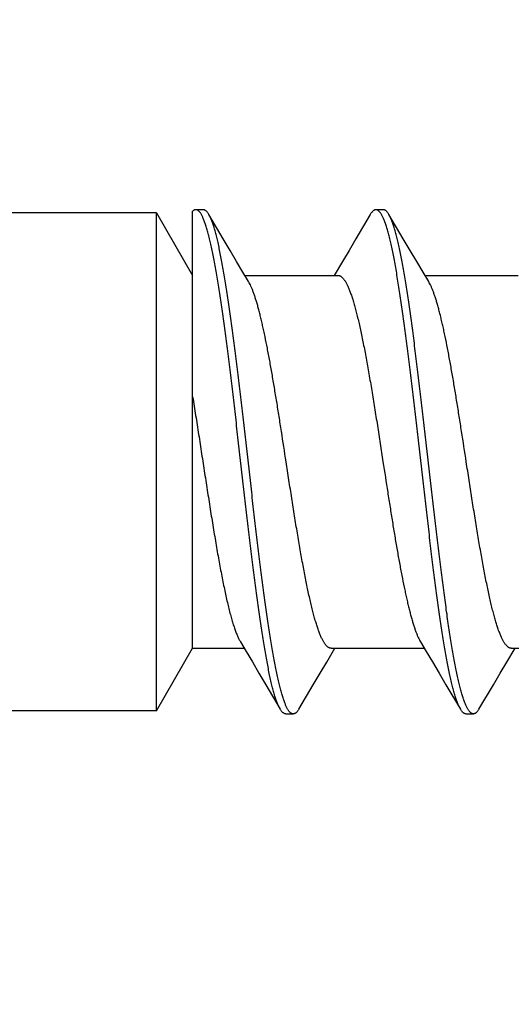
# Model space of a CAD drawing. Header units: feet. Extents: x -114 to 1432, y 355 to 669.
# Tile 61 of 195: x 174.397 to 174.767, y 453.75 to 454.491. Entities that reach past the tile are written whole.
import ezdxf
from ezdxf import colors
from ezdxf.entities.mleader import LeaderData, LeaderLine
from ezdxf.math import Vec2, Vec3

# ---------------------------------------------------------------- set-up
doc = ezdxf.new("R2010")
doc.units = ezdxf.units.FT
doc.header["$MEASUREMENT"] = 0
doc.layers.add('-HARDWARE', color=7, linetype='Continuous')
doc.layers.add('G-ANNO-TXT', color=7, linetype='Continuous')
doc.styles.add('Arial', font='arial.ttf')

# ---------------------------------------------------------------- blocks, each defined once
blk = doc.blocks.new('2.5IN_LAGSCREW')
at = {"layer": '-HARDWARE', "color": 7}
for p, q in [((1218.68249, 511.699), (1218.68249, 512.074)), ((1218.68249, 512.074), (1218.70972, 512.02684)), ((1218.70972, 511.74617), (1218.70972, 512.07518)), ((1218.71764, 512.07626), (1218.71203, 512.07626)), ((1218.73265, 512.05435), (1218.72184, 512.07268)), ((1218.85323, 512.07626), (1218.84762, 512.07626)), ((1218.86824, 512.05435), (1218.85743, 512.07268)), ((1218.82245, 512.03719), (1218.81629, 512.02684)), ((1218.74897, 512.02684), (1218.81908, 512.02684)), ((1218.88456, 512.02684), (1218.95467, 512.02684)), ((1218.68249, 511.699), (1218.70972, 511.74617)), ((1218.70972, 511.74617), (1218.74849, 511.74617)), ((1218.81059, 511.73578), (1218.81677, 511.74617)), ((1218.81397, 511.74617), (1218.88408, 511.74617)), ((1218.94617, 511.73578), (1218.95236, 511.74617)), ((1218.94956, 511.74617), (1219.01967, 511.74617)), ((1218.7648, 511.71869), (1218.77563, 511.70032)), ((1218.90039, 511.71869), (1218.91122, 511.70032)), ((1218.77982, 511.69674), (1218.78544, 511.69674)), ((1218.91541, 511.69674), (1218.92103, 511.69674))]:
    blk.add_line(p, q, dxfattribs=at)
for points in [[(1218.68249, 512.074), (1218.35732, 512.074, -0.414214), (1218.34512, 512.0862)], [(1218.68249, 511.699), (1218.35732, 511.699, 0.414214), (1218.34512, 511.6868)]]:
    blk.add_lwpolyline(points, format="xyb", dxfattribs=at)
for points in [[(1218.84342, 512.07268), (1218.83259, 512.05431), (1218.82741, 512.04555), (1218.82245, 512.03719)], [(1218.75179, 512.02211), (1218.74752, 512.02927), (1218.74279, 512.03723), (1218.73783, 512.04558), (1218.73265, 512.05435)], [(1218.88738, 512.02211), (1218.88311, 512.02927), (1218.87838, 512.03723), (1218.87342, 512.04558), (1218.86824, 512.05435)], [(1218.74567, 511.75089), (1218.74993, 511.74376), (1218.75466, 511.73581), (1218.75961, 511.72745), (1218.7648, 511.71869)], [(1218.88126, 511.75089), (1218.88552, 511.74376), (1218.89025, 511.73581), (1218.8952, 511.72745), (1218.90039, 511.71869)], [(1218.78963, 511.70032), (1218.80044, 511.71866), (1218.80563, 511.72742), (1218.81059, 511.73578)], [(1218.92522, 511.70032), (1218.93603, 511.71866), (1218.94122, 511.72742), (1218.94617, 511.73578)]]:
    blk.add_lwpolyline(points, dxfattribs=at)
for points, knots in [([(1218.71203, 512.07626), (1218.71193, 512.07626), (1218.71174, 512.07625), (1218.71145, 512.0762), (1218.71116, 512.07611), (1218.71076, 512.07595), (1218.71027, 512.07565), (1218.7099, 512.07535), (1218.70972, 512.07518)], [0, 0, 0, 0, 0.110716, 0.222946, 0.338143, 0.45765, 0.713987, 1, 1, 1, 1]), ([(1218.77563, 511.70032), (1218.77545, 511.70062), (1218.77511, 511.70124), (1218.77461, 511.70223), (1218.77412, 511.70332), (1218.77362, 511.70451), (1218.77313, 511.70579), (1218.77263, 511.70717), (1218.77214, 511.70865), (1218.77164, 511.71021), (1218.77114, 511.71188), (1218.77047, 511.71427), (1218.76962, 511.7175), (1218.76863, 511.72164), (1218.76764, 511.72612), (1218.76665, 511.73095), (1218.76566, 511.73611), (1218.76467, 511.74159), (1218.76368, 511.74737), (1218.76269, 511.75345), (1218.76169, 511.75981), (1218.7607, 511.76644), (1218.75936, 511.77578), (1218.75769, 511.788), (1218.75571, 511.80328), (1218.75373, 511.81927), (1218.75175, 511.83582), (1218.74977, 511.8528), (1218.74713, 511.87588), (1218.7445, 511.89906), (1218.74186, 511.92212), (1218.73988, 511.93906), (1218.7379, 511.95555), (1218.73592, 511.97147), (1218.73425, 511.98429), (1218.73291, 511.99416), (1218.73192, 512.00124), (1218.73093, 512.00806), (1218.72994, 512.01463), (1218.72894, 512.02093), (1218.72795, 512.02695), (1218.72696, 512.03266), (1218.72597, 512.03807), (1218.72498, 512.04316), (1218.72399, 512.04791), (1218.723, 512.05232), (1218.72201, 512.05638), (1218.72117, 512.05954), (1218.72049, 512.06188), (1218.71999, 512.0635), (1218.7195, 512.06503), (1218.719, 512.06646), (1218.7185, 512.0678), (1218.71801, 512.06904), (1218.71751, 512.07018), (1218.71702, 512.07123), (1218.71652, 512.07218), (1218.71603, 512.07303), (1218.71553, 512.07378), (1218.71503, 512.07444), (1218.71454, 512.07499), (1218.71404, 512.07545), (1218.71354, 512.07581), (1218.71304, 512.07607), (1218.71254, 512.07622), (1218.7122, 512.07626), (1218.71203, 512.07626)], [0, 0, 0, 0, 0.002665, 0.005556, 0.008677, 0.012029, 0.015615, 0.019435, 0.023489, 0.027776, 0.032297, 0.037049, 0.047241, 0.05834, 0.070327, 0.083182, 0.09688, 0.111395, 0.126699, 0.142762, 0.159552, 0.177033, 0.195172, 0.233269, 0.273528, 0.315616, 0.359183, 0.403864, 0.449287, 0.540835, 0.586194, 0.630769, 0.674188, 0.716089, 0.756123, 0.775336, 0.793959, 0.811954, 0.829284, 0.845914, 0.86181, 0.87694, 0.891275, 0.904787, 0.917449, 0.92924, 0.940138, 0.950126, 0.954774, 0.959191, 0.963374, 0.967323, 0.971039, 0.97452, 0.977769, 0.980787, 0.983576, 0.986141, 0.988487, 0.990622, 0.992557, 0.994308, 0.995894, 0.997345, 0.998699, 1, 1, 1, 1]), ([(1218.72184, 512.07268), (1218.72167, 512.07297), (1218.72134, 512.0735), (1218.72082, 512.07423), (1218.72029, 512.07485), (1218.71977, 512.07536), (1218.71924, 512.07576), (1218.71879, 512.076), (1218.71843, 512.07614), (1218.71817, 512.07621), (1218.71791, 512.07625), (1218.71773, 512.07626), (1218.71764, 512.07626)], [0, 0, 0, 0, 0.171767, 0.327582, 0.468206, 0.594725, 0.708661, 0.812129, 0.86085, 0.908084, 0.954301, 1, 1, 1, 1]), ([(1218.78544, 511.69674), (1218.78527, 511.69674), (1218.78493, 511.69678), (1218.78443, 511.69694), (1218.78392, 511.69719), (1218.78343, 511.69755), (1218.78293, 511.69801), (1218.78243, 511.69856), (1218.78194, 511.69922), (1218.78144, 511.69997), (1218.78094, 511.70082), (1218.78045, 511.70177), (1218.77995, 511.70282), (1218.77946, 511.70397), (1218.77896, 511.70521), (1218.77847, 511.70654), (1218.77797, 511.70798), (1218.77747, 511.7095), (1218.77698, 511.71112), (1218.7763, 511.71346), (1218.77546, 511.71662), (1218.77447, 511.72068), (1218.77348, 511.72509), (1218.77249, 511.72985), (1218.7715, 511.73493), (1218.7705, 511.74034), (1218.76951, 511.74606), (1218.76852, 511.75207), (1218.76753, 511.75837), (1218.76654, 511.76494), (1218.76555, 511.77177), (1218.76455, 511.77884), (1218.76321, 511.78871), (1218.76154, 511.80154), (1218.75957, 511.81745), (1218.75759, 511.83395), (1218.75561, 511.85089), (1218.75296, 511.87395), (1218.75034, 511.89712), (1218.74769, 511.9202), (1218.74571, 511.93718), (1218.74374, 511.95374), (1218.74176, 511.96972), (1218.73978, 511.985), (1218.73811, 511.99723), (1218.73676, 512.00656), (1218.73577, 512.01319), (1218.73478, 512.01955), (1218.73379, 512.02563), (1218.7328, 512.03141), (1218.73181, 512.03689), (1218.73081, 512.04205), (1218.72982, 512.04688), (1218.72883, 512.05137), (1218.72784, 512.05551), (1218.727, 512.05873), (1218.72632, 512.06113), (1218.72583, 512.06279), (1218.72533, 512.06436), (1218.72484, 512.06583), (1218.72434, 512.06721), (1218.72384, 512.06849), (1218.72335, 512.06968), (1218.72285, 512.07077), (1218.72236, 512.07177), (1218.72201, 512.07239), (1218.72184, 512.07268)], [0, 0, 0, 0, 0.001301, 0.002655, 0.004106, 0.005692, 0.007443, 0.009378, 0.011513, 0.013859, 0.016424, 0.019213, 0.022231, 0.02548, 0.028961, 0.032677, 0.036626, 0.040809, 0.045226, 0.049874, 0.059862, 0.07076, 0.082551, 0.095213, 0.108725, 0.12306, 0.13819, 0.154086, 0.170716, 0.188046, 0.206041, 0.224664, 0.243877, 0.283911, 0.325812, 0.369231, 0.413806, 0.459165, 0.550713, 0.596136, 0.640817, 0.684384, 0.726472, 0.766731, 0.804828, 0.822967, 0.840449, 0.857238, 0.873301, 0.888605, 0.90312, 0.916818, 0.929673, 0.94166, 0.952759, 0.962951, 0.967703, 0.972224, 0.976511, 0.980565, 0.984385, 0.987971, 0.991323, 0.994444, 0.997335, 1, 1, 1, 1]), ([(1218.84762, 512.07626), (1218.84753, 512.07626), (1218.84735, 512.07625), (1218.84709, 512.07621), (1218.84683, 512.07614), (1218.84647, 512.076), (1218.84602, 512.07576), (1218.84549, 512.07536), (1218.84497, 512.07485), (1218.84444, 512.07423), (1218.84392, 512.0735), (1218.84359, 512.07297), (1218.84342, 512.07268)], [0, 0, 0, 0, 0.045699, 0.091915, 0.13915, 0.187871, 0.291339, 0.405275, 0.531794, 0.672418, 0.828233, 1, 1, 1, 1]), ([(1218.91122, 511.70032), (1218.91104, 511.70062), (1218.9107, 511.70124), (1218.9102, 511.70223), (1218.90971, 511.70332), (1218.90921, 511.70451), (1218.90872, 511.70579), (1218.90822, 511.70717), (1218.90772, 511.70865), (1218.90723, 511.71021), (1218.90673, 511.71188), (1218.90605, 511.71427), (1218.90521, 511.7175), (1218.90422, 511.72164), (1218.90323, 511.72612), (1218.90224, 511.73095), (1218.90125, 511.73611), (1218.90026, 511.74159), (1218.89927, 511.74737), (1218.89828, 511.75345), (1218.89728, 511.75981), (1218.89629, 511.76644), (1218.89495, 511.77578), (1218.89328, 511.788), (1218.8913, 511.80328), (1218.88932, 511.81927), (1218.88734, 511.83582), (1218.88536, 511.8528), (1218.88272, 511.87588), (1218.88009, 511.89906), (1218.87745, 511.92212), (1218.87547, 511.93906), (1218.87349, 511.95555), (1218.87151, 511.97147), (1218.86984, 511.98429), (1218.8685, 511.99416), (1218.86751, 512.00124), (1218.86652, 512.00806), (1218.86553, 512.01463), (1218.86453, 512.02093), (1218.86354, 512.02695), (1218.86255, 512.03266), (1218.86156, 512.03807), (1218.86057, 512.04316), (1218.85958, 512.04791), (1218.85859, 512.05232), (1218.8576, 512.05638), (1218.85676, 512.05954), (1218.85608, 512.06188), (1218.85558, 512.0635), (1218.85509, 512.06503), (1218.85459, 512.06646), (1218.85409, 512.0678), (1218.8536, 512.06904), (1218.8531, 512.07018), (1218.85261, 512.07123), (1218.85211, 512.07218), (1218.85162, 512.07303), (1218.85112, 512.07378), (1218.85062, 512.07444), (1218.85013, 512.07499), (1218.84963, 512.07545), (1218.84913, 512.07581), (1218.84863, 512.07607), (1218.84813, 512.07622), (1218.84779, 512.07626), (1218.84762, 512.07626)], [0, 0, 0, 0, 0.002665, 0.005556, 0.008677, 0.012029, 0.015615, 0.019435, 0.023489, 0.027776, 0.032297, 0.037049, 0.047241, 0.05834, 0.070327, 0.083182, 0.09688, 0.111395, 0.126699, 0.142762, 0.159551, 0.177033, 0.195172, 0.233269, 0.273528, 0.315616, 0.359183, 0.403864, 0.449287, 0.540835, 0.586194, 0.630769, 0.674188, 0.716089, 0.756123, 0.775336, 0.793959, 0.811954, 0.829284, 0.845914, 0.86181, 0.87694, 0.891275, 0.904787, 0.917449, 0.92924, 0.940138, 0.950126, 0.954774, 0.959191, 0.963374, 0.967323, 0.971039, 0.97452, 0.977769, 0.980787, 0.983576, 0.986141, 0.988487, 0.990622, 0.992557, 0.994308, 0.995894, 0.997345, 0.998699, 1, 1, 1, 1]), ([(1218.85743, 512.07268), (1218.85726, 512.07297), (1218.85693, 512.0735), (1218.85641, 512.07423), (1218.85588, 512.07485), (1218.85536, 512.07536), (1218.85483, 512.07576), (1218.85438, 512.076), (1218.85402, 512.07614), (1218.85376, 512.07621), (1218.8535, 512.07625), (1218.85332, 512.07626), (1218.85323, 512.07626)], [0, 0, 0, 0, 0.171769, 0.327582, 0.468207, 0.594726, 0.70866, 0.81213, 0.86085, 0.908085, 0.954301, 1, 1, 1, 1]), ([(1218.92103, 511.69674), (1218.92086, 511.69674), (1218.92052, 511.69678), (1218.92002, 511.69694), (1218.91951, 511.69719), (1218.91901, 511.69755), (1218.91852, 511.69801), (1218.91802, 511.69856), (1218.91753, 511.69922), (1218.91703, 511.69997), (1218.91653, 511.70082), (1218.91604, 511.70177), (1218.91554, 511.70282), (1218.91505, 511.70397), (1218.91455, 511.70521), (1218.91406, 511.70654), (1218.91356, 511.70798), (1218.91306, 511.7095), (1218.91257, 511.71112), (1218.91189, 511.71346), (1218.91105, 511.71662), (1218.91006, 511.72068), (1218.90907, 511.72509), (1218.90808, 511.72985), (1218.90709, 511.73493), (1218.90609, 511.74034), (1218.9051, 511.74606), (1218.90411, 511.75207), (1218.90312, 511.75837), (1218.90213, 511.76494), (1218.90114, 511.77177), (1218.90014, 511.77884), (1218.8988, 511.78871), (1218.89713, 511.80154), (1218.89516, 511.81745), (1218.89318, 511.83395), (1218.8912, 511.85089), (1218.88855, 511.87395), (1218.88593, 511.89712), (1218.88328, 511.9202), (1218.8813, 511.93718), (1218.87932, 511.95374), (1218.87735, 511.96972), (1218.87537, 511.985), (1218.8737, 511.99723), (1218.87235, 512.00656), (1218.87136, 512.01319), (1218.87037, 512.01955), (1218.86938, 512.02563), (1218.86839, 512.03141), (1218.86739, 512.03689), (1218.8664, 512.04205), (1218.86541, 512.04688), (1218.86442, 512.05137), (1218.86343, 512.05551), (1218.86259, 512.05873), (1218.86191, 512.06113), (1218.86142, 512.06279), (1218.86092, 512.06436), (1218.86042, 512.06583), (1218.85993, 512.06721), (1218.85943, 512.06849), (1218.85894, 512.06968), (1218.85844, 512.07077), (1218.85795, 512.07177), (1218.8576, 512.07239), (1218.85743, 512.07268)], [0, 0, 0, 0, 0.001301, 0.002655, 0.004106, 0.005692, 0.007443, 0.009378, 0.011513, 0.013859, 0.016424, 0.019213, 0.022231, 0.02548, 0.028961, 0.032677, 0.036626, 0.040809, 0.045226, 0.049874, 0.059862, 0.07076, 0.082551, 0.095213, 0.108725, 0.12306, 0.13819, 0.154086, 0.170716, 0.188046, 0.206041, 0.224664, 0.243877, 0.283911, 0.325812, 0.369231, 0.413806, 0.459165, 0.550713, 0.596136, 0.640817, 0.684384, 0.726472, 0.766731, 0.804828, 0.822967, 0.840449, 0.857238, 0.873301, 0.888605, 0.90312, 0.916818, 0.929673, 0.94166, 0.952759, 0.962951, 0.967703, 0.972224, 0.976511, 0.980565, 0.984385, 0.987971, 0.991323, 0.994444, 0.997335, 1, 1, 1, 1]), ([(1218.81908, 512.02684), (1218.81926, 512.02684), (1218.81962, 512.02681), (1218.82016, 512.02668), (1218.82069, 512.02646), (1218.82122, 512.02616), (1218.82175, 512.02578), (1218.82228, 512.02531), (1218.82281, 512.02476), (1218.82334, 512.02413), (1218.82387, 512.02341), (1218.8244, 512.02262), (1218.82493, 512.02174), (1218.82546, 512.02078), (1218.82599, 512.01973), (1218.82651, 512.01861), (1218.82704, 512.01741), (1218.82757, 512.01613), (1218.8281, 512.01478), (1218.82882, 512.01282), (1218.82972, 512.01018), (1218.83078, 512.00679), (1218.83183, 512.0031), (1218.83289, 511.99914), (1218.83394, 511.9949), (1218.835, 511.99041), (1218.83606, 511.98566), (1218.83712, 511.98067), (1218.83817, 511.97546), (1218.83923, 511.97004), (1218.84029, 511.96441), (1218.84134, 511.95859), (1218.84277, 511.95051), (1218.84455, 511.94004), (1218.84666, 511.92711), (1218.84876, 511.91379), (1218.85087, 511.90021), (1218.85228, 511.89109), (1218.85298, 511.8865)], [0, 0, 0, 0, 0.003625, 0.007342, 0.011232, 0.015371, 0.019817, 0.02462, 0.029816, 0.035434, 0.041496, 0.048019, 0.055015, 0.062492, 0.070456, 0.078913, 0.087863, 0.097308, 0.107248, 0.117681, 0.140014, 0.164281, 0.190444, 0.218455, 0.24826, 0.279799, 0.313003, 0.347801, 0.384116, 0.421866, 0.460966, 0.501325, 0.542853, 0.629022, 0.718672, 0.810966, 0.905036, 1, 1, 1, 1]), ([(1218.78007, 511.8865), (1218.7789, 511.89413), (1218.77715, 511.90551), (1218.77479, 511.92057), (1218.77303, 511.93156), (1218.77127, 511.94226), (1218.76951, 511.95258), (1218.76775, 511.96246), (1218.76599, 511.97183), (1218.7645, 511.97929), (1218.7633, 511.98496), (1218.76242, 511.98896), (1218.76153, 511.9928), (1218.76065, 511.99646), (1218.75977, 511.99993), (1218.75889, 512.00322), (1218.75801, 512.0063), (1218.75713, 512.00919), (1218.75624, 512.01187), (1218.75536, 512.01435), (1218.75448, 512.0166), (1218.7536, 512.01864), (1218.75272, 512.02047), (1218.75211, 512.02159), (1218.75179, 512.02211)], [0, 0, 0, 0, 0.166713, 0.248705, 0.329069, 0.407282, 0.482834, 0.555238, 0.624027, 0.688765, 0.719486, 0.749045, 0.777396, 0.804498, 0.830311, 0.854798, 0.877927, 0.899668, 0.919997, 0.938894, 0.956344, 0.972342, 0.986889, 1, 1, 1, 1]), ([(1218.91566, 511.8865), (1218.91449, 511.89413), (1218.91274, 511.90551), (1218.91038, 511.92057), (1218.90862, 511.93156), (1218.90686, 511.94226), (1218.9051, 511.95258), (1218.90334, 511.96246), (1218.90158, 511.97183), (1218.90009, 511.97929), (1218.89889, 511.98496), (1218.89801, 511.98896), (1218.89712, 511.9928), (1218.89624, 511.99646), (1218.89536, 511.99993), (1218.89448, 512.00322), (1218.8936, 512.0063), (1218.89272, 512.00919), (1218.89183, 512.01187), (1218.89095, 512.01435), (1218.89007, 512.0166), (1218.88919, 512.01864), (1218.88831, 512.02047), (1218.88769, 512.02159), (1218.88738, 512.02211)], [0, 0, 0, 0, 0.166713, 0.248705, 0.329069, 0.407282, 0.482834, 0.555238, 0.624027, 0.688765, 0.719486, 0.749045, 0.777396, 0.804498, 0.830311, 0.854798, 0.877927, 0.899668, 0.919997, 0.938894, 0.956344, 0.972342, 0.986889, 1, 1, 1, 1]), ([(1218.70972, 511.93534), (1218.71048, 511.93069), (1218.712, 511.92128), (1218.71423, 511.90701), (1218.71647, 511.89252), (1218.7187, 511.87797), (1218.72094, 511.86351), (1218.72317, 511.84929), (1218.72541, 511.83548), (1218.72729, 511.8243), (1218.7288, 511.81567), (1218.72993, 511.80947), (1218.73105, 511.80347), (1218.73217, 511.79771), (1218.73329, 511.79218), (1218.73441, 511.78691), (1218.73553, 511.78191), (1218.73665, 511.77719), (1218.73777, 511.77276), (1218.73889, 511.76865), (1218.74001, 511.76485), (1218.74096, 511.7619), (1218.74173, 511.75971), (1218.74229, 511.75819), (1218.74285, 511.75675), (1218.74341, 511.7554), (1218.74397, 511.75415), (1218.74453, 511.75298), (1218.74509, 511.7519), (1218.74548, 511.75122), (1218.74567, 511.75089)], [0, 0, 0, 0, 0.074962, 0.151905, 0.230017, 0.308473, 0.386443, 0.463101, 0.537639, 0.609272, 0.643764, 0.677251, 0.709648, 0.74087, 0.770838, 0.799477, 0.826714, 0.852484, 0.876726, 0.899384, 0.920409, 0.939762, 0.9488, 0.95741, 0.965588, 0.973333, 0.980645, 0.987525, 0.993975, 1, 1, 1, 1]), ([(1218.81397, 511.74617), (1218.81379, 511.74617), (1218.81343, 511.7462), (1218.8129, 511.74633), (1218.81237, 511.74654), (1218.81183, 511.74684), (1218.8113, 511.74722), (1218.81077, 511.74769), (1218.81024, 511.74824), (1218.80971, 511.74887), (1218.80919, 511.74959), (1218.80866, 511.75039), (1218.80813, 511.75127), (1218.8076, 511.75223), (1218.80707, 511.75327), (1218.80654, 511.75439), (1218.80601, 511.75559), (1218.80548, 511.75687), (1218.80495, 511.75823), (1218.80423, 511.76018), (1218.80333, 511.76282), (1218.80228, 511.76622), (1218.80122, 511.7699), (1218.80017, 511.77387), (1218.79911, 511.7781), (1218.79805, 511.7826), (1218.797, 511.78734), (1218.79594, 511.79233), (1218.79488, 511.79754), (1218.79383, 511.80297), (1218.79277, 511.8086), (1218.79171, 511.81441), (1218.79028, 511.82249), (1218.78851, 511.83296), (1218.7864, 511.84589), (1218.78429, 511.85921), (1218.78218, 511.87279), (1218.78078, 511.88192), (1218.78007, 511.8865)], [0, 0, 0, 0, 0.003625, 0.007342, 0.011232, 0.015371, 0.019817, 0.02462, 0.029816, 0.035434, 0.041496, 0.048019, 0.055015, 0.062492, 0.070456, 0.078913, 0.087863, 0.097308, 0.107248, 0.117681, 0.140014, 0.164281, 0.190444, 0.218455, 0.24826, 0.279799, 0.313003, 0.347801, 0.384116, 0.421866, 0.460966, 0.501325, 0.542853, 0.629022, 0.718672, 0.810966, 0.905036, 1, 1, 1, 1]), ([(1218.85298, 511.8865), (1218.85416, 511.87887), (1218.85591, 511.86749), (1218.85827, 511.85244), (1218.86003, 511.84144), (1218.86179, 511.83074), (1218.86355, 511.82042), (1218.86531, 511.81054), (1218.86707, 511.80117), (1218.86856, 511.79371), (1218.86976, 511.78805), (1218.87064, 511.78404), (1218.87152, 511.7802), (1218.8724, 511.77655), (1218.87329, 511.77307), (1218.87417, 511.76979), (1218.87505, 511.7667), (1218.87593, 511.76381), (1218.87681, 511.76113), (1218.87769, 511.75866), (1218.87857, 511.7564), (1218.87945, 511.75436), (1218.88033, 511.75254), (1218.88095, 511.75141), (1218.88126, 511.75089)], [0, 0, 0, 0, 0.166713, 0.248705, 0.329069, 0.407282, 0.482834, 0.555238, 0.624027, 0.688765, 0.719486, 0.749045, 0.777396, 0.804498, 0.830311, 0.854798, 0.877927, 0.899668, 0.919997, 0.938894, 0.956344, 0.972342, 0.986889, 1, 1, 1, 1]), ([(1218.94956, 511.74617), (1218.94938, 511.74617), (1218.94902, 511.7462), (1218.94849, 511.74633), (1218.94796, 511.74654), (1218.94742, 511.74684), (1218.94689, 511.74722), (1218.94636, 511.74769), (1218.94583, 511.74824), (1218.9453, 511.74887), (1218.94477, 511.74959), (1218.94425, 511.75039), (1218.94372, 511.75127), (1218.94319, 511.75223), (1218.94266, 511.75327), (1218.94213, 511.75439), (1218.9416, 511.75559), (1218.94107, 511.75687), (1218.94054, 511.75823), (1218.93982, 511.76018), (1218.93892, 511.76282), (1218.93787, 511.76622), (1218.93681, 511.7699), (1218.93576, 511.77387), (1218.9347, 511.7781), (1218.93364, 511.7826), (1218.93259, 511.78734), (1218.93153, 511.79233), (1218.93047, 511.79754), (1218.92942, 511.80297), (1218.92836, 511.8086), (1218.9273, 511.81441), (1218.92587, 511.82249), (1218.9241, 511.83296), (1218.92199, 511.84589), (1218.91988, 511.85921), (1218.91777, 511.87279), (1218.91637, 511.88192), (1218.91566, 511.8865)], [0, 0, 0, 0, 0.003625, 0.007342, 0.011232, 0.015371, 0.019817, 0.02462, 0.029816, 0.035434, 0.041496, 0.048019, 0.055015, 0.062492, 0.070456, 0.078913, 0.087863, 0.097308, 0.107248, 0.117681, 0.140014, 0.164281, 0.190444, 0.218455, 0.24826, 0.279799, 0.313003, 0.347801, 0.384116, 0.421866, 0.460966, 0.501325, 0.542853, 0.629022, 0.718672, 0.810966, 0.905036, 1, 1, 1, 1]), ([(1218.77982, 511.69674), (1218.77974, 511.69674), (1218.77956, 511.69675), (1218.7792, 511.69681), (1218.77875, 511.69696), (1218.77822, 511.69725), (1218.7777, 511.69765), (1218.77717, 511.69816), (1218.77665, 511.69878), (1218.77613, 511.6995), (1218.77579, 511.70004), (1218.77563, 511.70032)], [0, 0, 0, 0, 0.045704, 0.091926, 0.18778, 0.29126, 0.405209, 0.531741, 0.672382, 0.828214, 1, 1, 1, 1]), ([(1218.78963, 511.70032), (1218.78947, 511.70004), (1218.78914, 511.6995), (1218.78861, 511.69878), (1218.78809, 511.69816), (1218.78756, 511.69765), (1218.78704, 511.69725), (1218.78651, 511.69696), (1218.78606, 511.69681), (1218.7857, 511.69675), (1218.78552, 511.69674), (1218.78544, 511.69674)], [0, 0, 0, 0, 0.171787, 0.327618, 0.46826, 0.594791, 0.70874, 0.812221, 0.908074, 0.954296, 1, 1, 1, 1]), ([(1218.91541, 511.69674), (1218.91533, 511.69674), (1218.91515, 511.69675), (1218.91489, 511.6968), (1218.91462, 511.69687), (1218.91426, 511.697), (1218.91381, 511.69725), (1218.91329, 511.69765), (1218.91276, 511.69816), (1218.91224, 511.69878), (1218.91172, 511.6995), (1218.91138, 511.70004), (1218.91122, 511.70032)], [0, 0, 0, 0, 0.045699, 0.091915, 0.13915, 0.18787, 0.29134, 0.405274, 0.531793, 0.672418, 0.828232, 1, 1, 1, 1]), ([(1218.92522, 511.70032), (1218.92506, 511.70004), (1218.92472, 511.6995), (1218.9242, 511.69878), (1218.92368, 511.69816), (1218.92315, 511.69765), (1218.92263, 511.69725), (1218.92218, 511.697), (1218.92182, 511.69687), (1218.92155, 511.6968), (1218.92129, 511.69675), (1218.92111, 511.69674), (1218.92103, 511.69674)], [0, 0, 0, 0, 0.171767, 0.327582, 0.468206, 0.594725, 0.708661, 0.812129, 0.86085, 0.908084, 0.954301, 1, 1, 1, 1])]:
    blk.add_open_spline(points, degree=3, knots=knots, dxfattribs=at)

msp = doc.modelspace()

# ---------------------------------------------------------------- block references
at = {"layer": '-HARDWARE'}
msp.add_blockref('2.5IN_LAGSCREW', (-1044.18232, -57.72811), dxfattribs=at)

# ---------------------------------------------------------------- leaders
at = {"layer": 'G-ANNO-TXT'}
ml = msp.add_multileader_mtext('Standard', dxfattribs=at)
ml.set_content('\\A1;{\\H0.7x;\\S3/16;}"%%Cx2.5" LAG\\PSCREW (TYP.)', color=7, style='Arial')
ml.set_leader_properties(color=2, linetype='ByLayer', lineweight=-1)
ml.build(insert=Vec2(0, 0))
ml.multileader.update_dxf_attribs({"dogleg_length": 0.125, "arrow_head_size": 2.88, "scale": 18})
ctx = ml.context
ctx.base_point, ctx.scale, ctx.char_height, ctx.arrow_head_size, ctx.landing_gap_size, ctx.plane_origin = Vec3(138.13593, 463.5541), 18, 2.34, 2.88, 1.8, Vec3(176.64598, 476.15839)
ctx.text_align_type = 1
notes = []
notes.append((ctx, [(0, (1, 1, 0), (135.88593, 463.5541), (1, 0), 2.25, [(0, [(175.04084, 454.5516)], 0, []), (1, [(126.7848, 454.26327)], 0, [])])]))
ctx.mtext.insert, ctx.mtext.alignment, ctx.mtext.flow_direction = Vec3(151.0629, 465.06808), 2, 5
for ctx, leaders in notes:
    for number, flags, end, landing, length, lines in leaders:
        leader = LeaderData()
        leader.index, (leader.has_last_leader_line, leader.has_dogleg_vector, leader.attachment_direction) = number, flags
        leader.last_leader_point, leader.dogleg_vector, leader.dogleg_length = Vec3(end), Vec3(landing), length
        for number, points, colour, breaks in lines:
            line = LeaderLine()
            line.index, line.vertices, line.color, line.breaks = number, Vec3.list(points), colors.encode_raw_color(colour), breaks
            leader.lines.append(line)
        ctx.leaders.append(leader)

doc.saveas('drawing.dxf')
